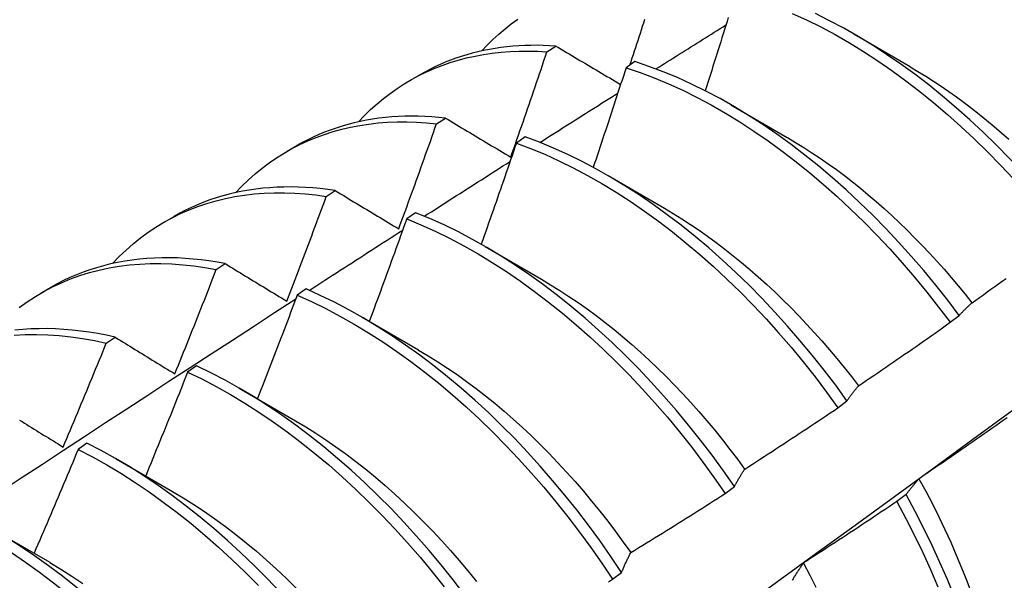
# Model space of a CAD drawing. Header units: inches. Extents: x 11 to 247, y 21 to 122.
# Tile 55 of 64: x 222.63 to 222.909, y 93.203 to 93.362. Entities that reach past the tile are written whole.
import ezdxf

# ---------------------------------------------------------------- set-up
doc = ezdxf.new("R2010")
doc.units = ezdxf.units.IN
doc.header["$MEASUREMENT"] = 0
doc.layers.add('Visible Edges(ANSI)', color=7, linetype='Continuous', lineweight=25)

msp = doc.modelspace()

# ---------------------------------------------------------------- linework, layer by layer
at = {"layer": 'Visible Edges(ANSI)'}
for p, q in [((222.86617, 93.35791), (222.88212, 93.34868)), ((222.77927, 93.35284), (222.78179, 93.35448)), ((222.80417, 93.35007), (222.80167, 93.34835)), ((222.7405, 93.34474), (222.74332, 93.34636)), ((222.83137, 93.33787), (222.84732, 93.32865)), ((222.74803, 93.33246), (222.75055, 93.33411)), ((222.70571, 93.3247), (222.70852, 93.32632)), ((222.77313, 93.32878), (222.77062, 93.32705)), ((222.79657, 93.31784), (222.81252, 93.30861)), ((222.71683, 93.31193), (222.71935, 93.31359)), ((222.7421, 93.30734), (222.73959, 93.3056)), ((222.67091, 93.30466), (222.67372, 93.30628)), ((222.76177, 93.2978), (222.77772, 93.28857)), ((222.68568, 93.29124), (222.68819, 93.29292)), ((222.63611, 93.28462), (222.63892, 93.28624)), ((222.71108, 93.28575), (222.70858, 93.284)), ((222.72697, 93.27776), (222.74292, 93.26853)), ((222.89343, 93.27632), (222.896, 93.27827)), ((222.65455, 93.2704), (222.65706, 93.27209)), ((222.68008, 93.26402), (222.67757, 93.26226)), ((222.69218, 93.25772), (222.70813, 93.24849)), ((222.86164, 93.25214), (222.86421, 93.2541)), ((222.64908, 93.24215), (222.64658, 93.24038)), ((222.65738, 93.23768), (222.67333, 93.22845)), ((222.82977, 93.2279), (222.83235, 93.22986)), ((222.88092, 93.22756), (222.87831, 93.22558)), ((222.62258, 93.21764), (222.63853, 93.20841)), ((222.79783, 93.2036), (222.80041, 93.20557))]:
    msp.add_line(p, q, dxfattribs=at)
at = {"layer": 'Visible Edges(ANSI)', "flags": 128}
for points in [[(222.8306, 93.36259), (222.83025, 93.36144), (222.82989, 93.36028), (222.82953, 93.35913), (222.82917, 93.35798), (222.82881, 93.35683), (222.82846, 93.35567), (222.82809, 93.35452), (222.82773, 93.35337), (222.82737, 93.35221), (222.82701, 93.35106), (222.82665, 93.34991), (222.82628, 93.34875), (222.82592, 93.3476), (222.82555, 93.34645), (222.82519, 93.3453), (222.82482, 93.34414), (222.82446, 93.34299), (222.82409, 93.34184)], [(222.84873, 93.36374), (222.85276, 93.36189), (222.85681, 93.35988), (222.86085, 93.35772), (222.86488, 93.3554), (222.86891, 93.35293), (222.87293, 93.35032), (222.87692, 93.34756), (222.8809, 93.34466), (222.88484, 93.34162), (222.88876, 93.33845), (222.89263, 93.33516), (222.89647, 93.33173), (222.90026, 93.32819), (222.904, 93.32453), (222.90769, 93.32077), (222.91131, 93.31689), (222.91488, 93.31291), (222.91838, 93.30884), (222.9218, 93.30468), (222.92515, 93.30043)], [(222.92771, 93.30237), (222.92436, 93.30662), (222.92092, 93.31077), (222.91742, 93.31484), (222.91385, 93.31881), (222.91022, 93.32268), (222.90653, 93.32644), (222.90279, 93.33008), (222.89899, 93.33362), (222.89515, 93.33703), (222.89127, 93.34032), (222.88736, 93.34348), (222.88341, 93.3465), (222.87943, 93.34939), (222.87543, 93.35214), (222.87142, 93.35474), (222.86739, 93.3572), (222.86335, 93.35951), (222.85931, 93.36166), (222.85527, 93.36366)], [(222.76075, 93.35307), (222.76234, 93.35475), (222.76398, 93.35635), (222.76567, 93.35788), (222.76741, 93.35935), (222.76919, 93.36074), (222.77102, 93.36207)], [(222.80277, 93.34911), (222.8031, 93.35011), (222.80343, 93.35111), (222.80376, 93.35211), (222.80409, 93.3531), (222.80442, 93.3541), (222.80475, 93.3551), (222.80507, 93.3561), (222.8054, 93.3571), (222.80572, 93.35809), (222.80605, 93.35909), (222.80637, 93.36009), (222.8067, 93.36109), (222.80702, 93.36209)], [(222.81012, 93.348), (222.81095, 93.34853), (222.81177, 93.34905), (222.8126, 93.34957), (222.81343, 93.35009), (222.81425, 93.35061), (222.81508, 93.35113), (222.8159, 93.35165), (222.81673, 93.35217), (222.81756, 93.35269), (222.81838, 93.35321), (222.81921, 93.35373), (222.82004, 93.35425), (222.82086, 93.35477), (222.82169, 93.35529), (222.82252, 93.35581), (222.82334, 93.35633), (222.82417, 93.35685), (222.825, 93.35737), (222.82582, 93.35789), (222.82665, 93.35841), (222.82748, 93.35893), (222.8283, 93.35945), (222.82913, 93.35997), (222.82996, 93.36048)], [(222.78179, 93.35448), (222.78002, 93.35459), (222.77825, 93.35466), (222.7765, 93.35469), (222.77476, 93.35468), (222.77303, 93.35463), (222.77132, 93.35455), (222.76962, 93.35442), (222.76794, 93.35426), (222.76627, 93.35405), (222.76462, 93.35381), (222.76298, 93.35353), (222.76136, 93.35321), (222.75975, 93.35285), (222.75816, 93.35245), (222.75659, 93.35201), (222.75504, 93.35153), (222.75351, 93.35102), (222.75199, 93.35047), (222.7505, 93.34988), (222.74902, 93.34925), (222.74756, 93.34858), (222.74613, 93.34788), (222.74471, 93.34714), (222.74332, 93.34636)], [(222.78179, 93.35448), (222.78255, 93.35403), (222.7833, 93.35359), (222.78406, 93.35314), (222.78482, 93.35269), (222.78558, 93.35224), (222.78634, 93.35179), (222.7871, 93.35134), (222.78786, 93.35089), (222.78862, 93.35044), (222.78938, 93.34998), (222.79015, 93.34953), (222.79091, 93.34908), (222.79167, 93.34863), (222.79244, 93.34818), (222.79321, 93.34772), (222.79397, 93.34727), (222.79474, 93.34682), (222.79551, 93.34636), (222.79628, 93.34591), (222.79705, 93.34545), (222.79782, 93.345), (222.79859, 93.34454), (222.79936, 93.34409), (222.80014, 93.34363)], [(222.72595, 93.33303), (222.72764, 93.3348), (222.72938, 93.33649), (222.73118, 93.33811), (222.73303, 93.33964), (222.73493, 93.3411), (222.73688, 93.34248), (222.73888, 93.34377), (222.74093, 93.34498), (222.74303, 93.34611), (222.74517, 93.34716), (222.74736, 93.34812), (222.74959, 93.349), (222.75186, 93.3498), (222.75417, 93.3505), (222.75653, 93.35113), (222.75892, 93.35166), (222.76135, 93.35212), (222.76381, 93.35248), (222.76631, 93.35276), (222.76884, 93.35295), (222.77141, 93.35305), (222.774, 93.35307), (222.77662, 93.353), (222.77927, 93.35284)], [(222.76905, 93.32305), (222.76948, 93.32429), (222.76992, 93.32553), (222.77035, 93.32677), (222.77078, 93.32801), (222.77122, 93.32925), (222.77165, 93.33049), (222.77208, 93.33174), (222.77251, 93.33298), (222.77294, 93.33422), (222.77336, 93.33546), (222.77379, 93.3367), (222.77422, 93.33794), (222.77464, 93.33918), (222.77507, 93.34042), (222.77549, 93.34166), (222.77591, 93.34291), (222.77633, 93.34415), (222.77676, 93.34539), (222.77718, 93.34663), (222.7776, 93.34787), (222.77802, 93.34912), (222.77843, 93.35036), (222.77885, 93.3516), (222.77927, 93.35284)], [(222.896, 93.27827), (222.89272, 93.28259), (222.88935, 93.28683), (222.88592, 93.29098), (222.88241, 93.29504), (222.87884, 93.299), (222.8752, 93.30286), (222.87151, 93.30662), (222.86776, 93.31026), (222.86397, 93.31378), (222.86013, 93.31719), (222.85624, 93.32047), (222.85232, 93.32362), (222.84837, 93.32664), (222.8444, 93.32952), (222.8404, 93.33226), (222.83638, 93.33485), (222.83235, 93.3373), (222.82831, 93.3396), (222.82427, 93.34174), (222.82023, 93.34373), (222.8162, 93.34556), (222.81217, 93.34723), (222.80816, 93.34873), (222.80417, 93.35007)], [(222.88212, 93.34862), (222.88431, 93.34732), (222.8865, 93.34598), (222.88868, 93.34459), (222.89086, 93.34315), (222.89303, 93.34166), (222.8952, 93.34012), (222.89735, 93.33854), (222.89949, 93.33691), (222.90163, 93.33524), (222.90375, 93.33352), (222.90586, 93.33176), (222.90795, 93.32996), (222.91003, 93.32811)], [(222.80167, 93.34835), (222.80129, 93.34718), (222.80091, 93.34601), (222.80053, 93.34483), (222.80014, 93.34366), (222.79976, 93.34248), (222.79938, 93.34131), (222.799, 93.34013), (222.79861, 93.33896), (222.79823, 93.33778), (222.79784, 93.33661), (222.79746, 93.33544), (222.79707, 93.33426), (222.79668, 93.33309), (222.79629, 93.33191), (222.79591, 93.33074), (222.79552, 93.32957), (222.79513, 93.32839), (222.79474, 93.32722), (222.79435, 93.32604), (222.79395, 93.32487), (222.79356, 93.3237), (222.79317, 93.32252), (222.79277, 93.32135), (222.79238, 93.32018)], [(222.80167, 93.34835), (222.80566, 93.347), (222.80967, 93.34549), (222.81369, 93.34381), (222.81773, 93.34197), (222.82177, 93.33997), (222.82581, 93.33781), (222.82985, 93.3355), (222.83388, 93.33304), (222.83789, 93.33044), (222.84189, 93.32768), (222.84586, 93.32479), (222.84981, 93.32177), (222.85373, 93.31861), (222.85761, 93.31532), (222.86145, 93.3119), (222.86524, 93.30837), (222.86898, 93.30472), (222.87267, 93.30095), (222.8763, 93.29708), (222.87987, 93.29311), (222.88337, 93.28905), (222.8868, 93.28489), (222.89016, 93.28064), (222.89343, 93.27632)], [(222.77728, 93.32721), (222.7782, 93.32779), (222.77912, 93.32838), (222.78004, 93.32896), (222.78096, 93.32955), (222.78188, 93.33013), (222.7828, 93.33071), (222.78372, 93.3313), (222.78464, 93.33188), (222.78556, 93.33246), (222.78648, 93.33305), (222.7874, 93.33363), (222.78831, 93.33421), (222.78923, 93.3348), (222.79015, 93.33538), (222.79107, 93.33596), (222.79199, 93.33655), (222.79291, 93.33713), (222.79383, 93.33771), (222.79475, 93.33829), (222.79567, 93.33887), (222.79659, 93.33946), (222.79751, 93.34004), (222.79843, 93.34062), (222.79935, 93.3412)], [(222.75055, 93.33411), (222.74861, 93.33431), (222.74667, 93.33447), (222.74475, 93.33457), (222.74284, 93.33464), (222.74095, 93.33465), (222.73908, 93.33462), (222.73722, 93.33455), (222.73537, 93.33443), (222.73354, 93.33426), (222.73173, 93.33405), (222.72994, 93.33379), (222.72817, 93.33348), (222.72641, 93.33314), (222.72468, 93.33274), (222.72296, 93.3323), (222.72127, 93.33181), (222.71959, 93.33128), (222.71794, 93.33071), (222.71631, 93.33009), (222.71471, 93.32942), (222.71312, 93.32871), (222.71156, 93.32796), (222.71003, 93.32716), (222.70852, 93.32632)], [(222.69115, 93.313), (222.69293, 93.31486), (222.69478, 93.31664), (222.69668, 93.31833), (222.69864, 93.31993), (222.70066, 93.32145), (222.70274, 93.32288), (222.70487, 93.32421), (222.70705, 93.32546), (222.70929, 93.32661), (222.71158, 93.32767), (222.71391, 93.32863), (222.7163, 93.3295), (222.71873, 93.33028), (222.7212, 93.33096), (222.72372, 93.33154), (222.72628, 93.33203), (222.72887, 93.33242), (222.73151, 93.33272), (222.73418, 93.33292), (222.73689, 93.33302), (222.73963, 93.33302), (222.7424, 93.33293), (222.7452, 93.33275), (222.74803, 93.33246)], [(222.73732, 93.30275), (222.73777, 93.30398), (222.73823, 93.30522), (222.73868, 93.30645), (222.73914, 93.30769), (222.73959, 93.30893), (222.74004, 93.31017), (222.74049, 93.3114), (222.74094, 93.31264), (222.74139, 93.31388), (222.74184, 93.31512), (222.74229, 93.31635), (222.74273, 93.31759), (222.74318, 93.31883), (222.74362, 93.32007), (222.74407, 93.32131), (222.74451, 93.32255), (222.74495, 93.32379), (222.7454, 93.32502), (222.74584, 93.32626), (222.74628, 93.3275), (222.74672, 93.32874), (222.74716, 93.32998), (222.74759, 93.33122), (222.74803, 93.33246)], [(222.75055, 93.33411), (222.75131, 93.33366), (222.75208, 93.3332), (222.75284, 93.33274), (222.7536, 93.33229), (222.75437, 93.33183), (222.75513, 93.33137), (222.7559, 93.33091), (222.75667, 93.33045), (222.75743, 93.32999), (222.7582, 93.32953), (222.75897, 93.32907), (222.75974, 93.32861), (222.76051, 93.32815), (222.76129, 93.32769), (222.76206, 93.32723), (222.76283, 93.32676), (222.76361, 93.3263), (222.76438, 93.32584), (222.76516, 93.32538), (222.76593, 93.32491), (222.76671, 93.32445), (222.76749, 93.32398), (222.76827, 93.32352), (222.76905, 93.32305)], [(222.77062, 93.32705), (222.77021, 93.32586), (222.76981, 93.32466), (222.7694, 93.32347), (222.76899, 93.32227), (222.76858, 93.32108), (222.76817, 93.31989), (222.76776, 93.31869), (222.76735, 93.3175), (222.76694, 93.31631), (222.76653, 93.31511), (222.76611, 93.31392), (222.7657, 93.31273), (222.76528, 93.31154), (222.76487, 93.31034), (222.76445, 93.30915), (222.76404, 93.30796), (222.76362, 93.30677), (222.7632, 93.30557), (222.76278, 93.30438), (222.76236, 93.30319), (222.76194, 93.302), (222.76152, 93.30081), (222.7611, 93.29962), (222.76068, 93.29842)], [(222.77062, 93.32705), (222.77463, 93.32554), (222.77865, 93.32387), (222.78269, 93.32204), (222.78673, 93.32005), (222.79077, 93.3179), (222.79481, 93.3156), (222.79884, 93.31315), (222.80286, 93.31056), (222.80685, 93.30781), (222.81083, 93.30493), (222.81478, 93.30191), (222.8187, 93.29876), (222.82258, 93.29547), (222.82642, 93.29207), (222.83022, 93.28854), (222.83396, 93.2849), (222.83766, 93.28114), (222.84129, 93.27728), (222.84486, 93.27331), (222.84837, 93.26925), (222.8518, 93.2651), (222.85516, 93.26086), (222.85844, 93.25654), (222.86164, 93.25214)], [(222.86421, 93.2541), (222.86101, 93.25849), (222.85772, 93.2628), (222.85435, 93.26704), (222.85091, 93.27118), (222.8474, 93.27524), (222.84383, 93.27919), (222.84019, 93.28305), (222.83649, 93.2868), (222.83274, 93.29043), (222.82894, 93.29395), (222.8251, 93.29735), (222.82121, 93.30062), (222.81729, 93.30376), (222.81334, 93.30677), (222.80936, 93.30965), (222.80536, 93.31238), (222.80134, 93.31496), (222.79731, 93.3174), (222.79328, 93.31969), (222.78923, 93.32183), (222.78519, 93.3238), (222.78116, 93.32562), (222.77714, 93.32728), (222.77313, 93.32878)], [(222.84733, 93.3286), (222.84965, 93.32723), (222.85198, 93.32581), (222.85429, 93.32432), (222.8566, 93.32278), (222.85891, 93.32119), (222.8612, 93.31954), (222.86348, 93.31783), (222.86575, 93.31607), (222.86801, 93.31427), (222.87025, 93.3124), (222.87248, 93.3105), (222.87469, 93.30854), (222.87688, 93.30654), (222.87906, 93.30449), (222.88122, 93.3024), (222.88335, 93.30026), (222.88547, 93.29808), (222.88756, 93.29587), (222.88963, 93.29362), (222.89168, 93.29132), (222.8937, 93.289), (222.89569, 93.28664), (222.89765, 93.28424), (222.89959, 93.28181)], [(222.74457, 93.30633), (222.74558, 93.30698), (222.74659, 93.30762), (222.7476, 93.30827), (222.74861, 93.30892), (222.74962, 93.30957), (222.75063, 93.31021), (222.75165, 93.31086), (222.75266, 93.31151), (222.75367, 93.31216), (222.75468, 93.3128), (222.75569, 93.31345), (222.75671, 93.3141), (222.75772, 93.31474), (222.75873, 93.31539), (222.75974, 93.31603), (222.76075, 93.31668), (222.76177, 93.31733), (222.76278, 93.31797), (222.76379, 93.31862), (222.7648, 93.31926), (222.76581, 93.31991), (222.76683, 93.32055), (222.76784, 93.3212), (222.76885, 93.32184)], [(222.65635, 93.29296), (222.65823, 93.29492), (222.66018, 93.29678), (222.66219, 93.29855), (222.66427, 93.30022), (222.66641, 93.30179), (222.66861, 93.30327), (222.67087, 93.30464), (222.67319, 93.30591), (222.67557, 93.30708), (222.678, 93.30814), (222.68049, 93.30911), (222.68303, 93.30996), (222.68561, 93.31071), (222.68825, 93.31136), (222.69093, 93.3119), (222.69366, 93.31233), (222.69643, 93.31265), (222.69924, 93.31287), (222.70209, 93.31298), (222.70497, 93.31298), (222.70789, 93.31288), (222.71084, 93.31267), (222.71382, 93.31235), (222.71683, 93.31193)], [(222.71935, 93.31359), (222.71723, 93.31389), (222.71513, 93.31414), (222.71304, 93.31434), (222.71096, 93.31448), (222.7089, 93.31457), (222.70686, 93.31461), (222.70484, 93.3146), (222.70283, 93.31453), (222.70084, 93.31441), (222.69887, 93.31423), (222.69692, 93.31401), (222.69499, 93.31373), (222.69309, 93.31339), (222.6912, 93.31301), (222.68934, 93.31257), (222.6875, 93.31208), (222.68569, 93.31153), (222.6839, 93.31094), (222.68214, 93.31029), (222.6804, 93.30959), (222.67869, 93.30884), (222.677, 93.30804), (222.67535, 93.30719), (222.67372, 93.30628)], [(222.71935, 93.31359), (222.72009, 93.31314), (222.72083, 93.3127), (222.72157, 93.31225), (222.72231, 93.3118), (222.72306, 93.31135), (222.7238, 93.3109), (222.72454, 93.31045), (222.72529, 93.31), (222.72604, 93.30955), (222.72678, 93.3091), (222.72753, 93.30865), (222.72828, 93.3082), (222.72903, 93.30775), (222.72978, 93.30729), (222.73053, 93.30684), (222.73128, 93.30639), (222.73203, 93.30593), (222.73278, 93.30548), (222.73354, 93.30502), (222.73429, 93.30457), (222.73505, 93.30411), (222.7358, 93.30366), (222.73656, 93.3032), (222.73732, 93.30275)], [(222.70562, 93.28231), (222.7061, 93.28354), (222.70658, 93.28477), (222.70705, 93.286), (222.70753, 93.28724), (222.708, 93.28847), (222.70847, 93.2897), (222.70894, 93.29093), (222.70941, 93.29217), (222.70988, 93.2934), (222.71035, 93.29464), (222.71082, 93.29587), (222.71129, 93.2971), (222.71176, 93.29834), (222.71222, 93.29957), (222.71269, 93.30081), (222.71315, 93.30204), (222.71361, 93.30328), (222.71408, 93.30451), (222.71454, 93.30575), (222.715, 93.30698), (222.71546, 93.30822), (222.71592, 93.30945), (222.71638, 93.31069), (222.71683, 93.31193)], [(222.83235, 93.22986), (222.82923, 93.23432), (222.82602, 93.23871), (222.82272, 93.24302), (222.81935, 93.24725), (222.81591, 93.25139), (222.81239, 93.25544), (222.80881, 93.25939), (222.80517, 93.26324), (222.80147, 93.26698), (222.79772, 93.2706), (222.79392, 93.27412), (222.79007, 93.27751), (222.78618, 93.28077), (222.78226, 93.28391), (222.77831, 93.28691), (222.77433, 93.28977), (222.77033, 93.2925), (222.76631, 93.29507), (222.76228, 93.2975), (222.75824, 93.29978), (222.7542, 93.30191), (222.75015, 93.30388), (222.74612, 93.30569), (222.7421, 93.30734)], [(222.81252, 93.30859), (222.81498, 93.30713), (222.81743, 93.3056), (222.81989, 93.30401), (222.82233, 93.30236), (222.82476, 93.30065), (222.82719, 93.29888), (222.8296, 93.29705), (222.832, 93.29516), (222.83438, 93.29322), (222.83675, 93.29122), (222.8391, 93.28917), (222.84144, 93.28707), (222.84375, 93.28492), (222.84604, 93.28272), (222.84831, 93.28047), (222.85055, 93.27818), (222.85277, 93.27584), (222.85496, 93.27346), (222.85713, 93.27104), (222.85926, 93.26858), (222.86136, 93.26608), (222.86343, 93.26354), (222.86547, 93.26096), (222.86747, 93.25835)], [(222.73959, 93.3056), (222.73916, 93.30439), (222.73872, 93.30318), (222.73829, 93.30197), (222.73785, 93.30076), (222.73742, 93.29955), (222.73698, 93.29834), (222.73654, 93.29713), (222.7361, 93.29592), (222.73566, 93.29471), (222.73522, 93.2935), (222.73478, 93.29229), (222.73434, 93.29108), (222.7339, 93.28988), (222.73346, 93.28867), (222.73301, 93.28746), (222.73257, 93.28625), (222.73212, 93.28504), (222.73168, 93.28384), (222.73123, 93.28263), (222.73078, 93.28142), (222.73034, 93.28021), (222.72989, 93.27901), (222.72944, 93.2778), (222.72899, 93.27659)], [(222.73959, 93.3056), (222.74362, 93.30394), (222.74765, 93.30211), (222.75169, 93.30013), (222.75573, 93.298), (222.75977, 93.29571), (222.7638, 93.29326), (222.76782, 93.29067), (222.77182, 93.28794), (222.7758, 93.28507), (222.77975, 93.28205), (222.78367, 93.27891), (222.78755, 93.27563), (222.7914, 93.27223), (222.79519, 93.26871), (222.79894, 93.26508), (222.80264, 93.26133), (222.80628, 93.25747), (222.80985, 93.25351), (222.81336, 93.24946), (222.8168, 93.24531), (222.82017, 93.24107), (222.82345, 93.23676), (222.82666, 93.23236), (222.82977, 93.2279)], [(222.71196, 93.28536), (222.71306, 93.28607), (222.71417, 93.28678), (222.71527, 93.2875), (222.71637, 93.28821), (222.71748, 93.28892), (222.71858, 93.28963), (222.71969, 93.29034), (222.72079, 93.29105), (222.72189, 93.29177), (222.723, 93.29248), (222.7241, 93.29319), (222.72521, 93.2939), (222.72631, 93.29461), (222.72741, 93.29532), (222.72852, 93.29603), (222.72962, 93.29674), (222.73073, 93.29745), (222.73183, 93.29816), (222.73294, 93.29887), (222.73404, 93.29958), (222.73514, 93.30029), (222.73625, 93.301), (222.73735, 93.3017), (222.73846, 93.30241)], [(222.62989, 93.2805), (222.63215, 93.28213), (222.63448, 93.28365), (222.63688, 93.28506), (222.63933, 93.28635), (222.64186, 93.28753), (222.64444, 93.2886), (222.64708, 93.28955), (222.64977, 93.29038), (222.65252, 93.2911), (222.65532, 93.2917), (222.65817, 93.29219), (222.66107, 93.29256), (222.66401, 93.2928), (222.667, 93.29293), (222.67002, 93.29295), (222.67309, 93.29284), (222.67619, 93.29262), (222.67932, 93.29227), (222.68248, 93.29182), (222.68568, 93.29124)], [(222.68819, 93.29292), (222.6859, 93.29333), (222.68362, 93.29369), (222.68136, 93.29399), (222.67912, 93.29422), (222.67689, 93.2944), (222.67468, 93.29452), (222.67248, 93.29457), (222.67031, 93.29456), (222.66816, 93.2945), (222.66603, 93.29437), (222.66392, 93.29418), (222.66184, 93.29393), (222.65977, 93.29362), (222.65774, 93.29325), (222.65573, 93.29282), (222.65374, 93.29232), (222.65179, 93.29177), (222.64986, 93.29116), (222.64796, 93.29049), (222.64609, 93.28976), (222.64425, 93.28897), (222.64244, 93.28812), (222.64066, 93.28721), (222.63892, 93.28624)], [(222.68819, 93.29292), (222.68891, 93.29248), (222.68963, 93.29204), (222.69035, 93.2916), (222.69106, 93.29117), (222.69178, 93.29073), (222.69251, 93.29029), (222.69323, 93.28985), (222.69395, 93.28941), (222.69467, 93.28897), (222.6954, 93.28853), (222.69612, 93.28809), (222.69685, 93.28764), (222.69758, 93.2872), (222.6983, 93.28676), (222.69903, 93.28632), (222.69976, 93.28587), (222.70049, 93.28543), (222.70122, 93.28498), (222.70195, 93.28454), (222.70269, 93.28409), (222.70342, 93.28365), (222.70415, 93.2832), (222.70489, 93.28275), (222.70562, 93.28231)], [(222.67396, 93.26174), (222.67446, 93.26296), (222.67495, 93.26419), (222.67545, 93.26542), (222.67595, 93.26665), (222.67644, 93.26787), (222.67693, 93.2691), (222.67743, 93.27033), (222.67792, 93.27156), (222.67841, 93.27279), (222.6789, 93.27401), (222.67939, 93.27524), (222.67988, 93.27647), (222.68037, 93.2777), (222.68085, 93.27893), (222.68134, 93.28016), (222.68182, 93.28139), (222.68231, 93.28262), (222.68279, 93.28385), (222.68327, 93.28508), (222.68376, 93.28631), (222.68424, 93.28755), (222.68472, 93.28878), (222.6852, 93.29001), (222.68568, 93.29124)], [(222.77771, 93.28851), (222.78031, 93.28697), (222.78291, 93.28535), (222.7855, 93.28367), (222.78808, 93.28192), (222.79064, 93.2801), (222.7932, 93.27822), (222.79574, 93.27627), (222.79827, 93.27427), (222.80078, 93.2722), (222.80327, 93.27007), (222.80574, 93.26788), (222.80819, 93.26564), (222.81061, 93.26334), (222.81301, 93.26098), (222.81538, 93.25857), (222.81772, 93.25611), (222.82003, 93.2536), (222.82231, 93.25104), (222.82455, 93.24843), (222.82677, 93.24578), (222.82894, 93.24309), (222.83108, 93.24036), (222.83318, 93.23759), (222.83524, 93.23478)], [(222.89961, 93.28185), (222.90069, 93.28261), (222.90176, 93.28338), (222.90283, 93.28414), (222.9039, 93.28491), (222.90497, 93.28568), (222.90604, 93.28644), (222.9071, 93.28721), (222.90817, 93.28798), (222.90924, 93.28875)], [(222.80041, 93.20557), (222.79737, 93.21009), (222.79424, 93.21454), (222.79103, 93.21893), (222.78773, 93.22323), (222.78435, 93.22745), (222.7809, 93.23159), (222.77739, 93.23563), (222.7738, 93.23958), (222.77016, 93.24342), (222.76645, 93.24716), (222.7627, 93.25078), (222.75889, 93.25428), (222.75504, 93.25766), (222.75115, 93.26092), (222.74723, 93.26405), (222.74327, 93.26704), (222.73929, 93.2699), (222.73529, 93.27261), (222.73127, 93.27518), (222.72724, 93.2776), (222.7232, 93.27987), (222.71916, 93.28199), (222.71512, 93.28395), (222.71108, 93.28575)], [(222.6245, 93.22834), (222.63048, 93.23227), (222.63645, 93.2362), (222.64242, 93.24011), (222.64839, 93.24403), (222.65437, 93.24794), (222.66034, 93.25184), (222.66632, 93.25574), (222.67229, 93.25964), (222.67827, 93.26353), (222.68425, 93.26742), (222.69023, 93.2713), (222.69621, 93.27518), (222.70219, 93.27905), (222.70818, 93.28292)], [(222.70858, 93.284), (222.70812, 93.28278), (222.70766, 93.28156), (222.7072, 93.28034), (222.70673, 93.27912), (222.70627, 93.2779), (222.70581, 93.27668), (222.70534, 93.27545), (222.70488, 93.27423), (222.70441, 93.27301), (222.70394, 93.27179), (222.70347, 93.27058), (222.70301, 93.26936), (222.70254, 93.26814), (222.70207, 93.26692), (222.7016, 93.2657), (222.70112, 93.26448), (222.70065, 93.26326), (222.70018, 93.26204), (222.69971, 93.26083), (222.69923, 93.25961), (222.69876, 93.25839), (222.69828, 93.25717), (222.6978, 93.25595), (222.69733, 93.25474)], [(222.70858, 93.284), (222.71261, 93.28219), (222.71665, 93.28022), (222.72069, 93.27809), (222.72473, 93.27581), (222.72876, 93.27337), (222.73278, 93.27079), (222.73678, 93.26807), (222.74076, 93.2652), (222.74472, 93.2622), (222.74864, 93.25906), (222.75252, 93.25579), (222.75637, 93.2524), (222.76017, 93.24889), (222.76392, 93.24526), (222.76762, 93.24151), (222.77126, 93.23766), (222.77484, 93.23371), (222.77836, 93.22966), (222.7818, 93.22552), (222.78517, 93.22129), (222.78846, 93.21698), (222.79167, 93.21259), (222.79479, 93.20813), (222.79783, 93.2036)], [(222.896, 93.27827), (222.89614, 93.27843), (222.89629, 93.27859), (222.89643, 93.27875), (222.89658, 93.27891), (222.89673, 93.27907), (222.89688, 93.27922), (222.89702, 93.27938), (222.89717, 93.27953), (222.89732, 93.27969), (222.89747, 93.27984), (222.89762, 93.27999), (222.89777, 93.28014), (222.89792, 93.28029), (222.89807, 93.28044), (222.89822, 93.28058), (222.89838, 93.28073), (222.89853, 93.28087), (222.89868, 93.28102), (222.89884, 93.28116), (222.89899, 93.2813), (222.89915, 93.28144), (222.8993, 93.28158), (222.89946, 93.28172), (222.89961, 93.28185)], [(222.86748, 93.25835), (222.86857, 93.25909), (222.86966, 93.25983), (222.87074, 93.26057), (222.87183, 93.26131), (222.87292, 93.26205), (222.874, 93.26279), (222.87509, 93.26353), (222.87617, 93.26428), (222.87726, 93.26502), (222.87834, 93.26577), (222.87942, 93.26652), (222.8805, 93.26726), (222.88159, 93.26801), (222.88267, 93.26876), (222.88375, 93.26951), (222.88482, 93.27027), (222.8859, 93.27102), (222.88698, 93.27177), (222.88806, 93.27253), (222.88913, 93.27328), (222.89021, 93.27404), (222.89129, 93.2748), (222.89236, 93.27556), (222.89343, 93.27632)], [(222.65706, 93.27209), (222.6546, 93.27264), (222.65215, 93.27311), (222.64971, 93.27352), (222.6473, 93.27386), (222.6449, 93.27413), (222.64252, 93.27433), (222.64015, 93.27447), (222.63782, 93.27453), (222.6355, 93.27452), (222.6332, 93.27445), (222.63094, 93.27431), (222.62869, 93.27409)], [(222.62851, 93.27272), (222.63162, 93.27288), (222.63479, 93.27291), (222.63799, 93.27282), (222.64124, 93.27259), (222.64452, 93.27224), (222.64783, 93.27175), (222.65118, 93.27114), (222.65455, 93.2704)], [(222.65706, 93.27209), (222.65776, 93.27166), (222.65845, 93.27124), (222.65915, 93.27081), (222.65985, 93.27038), (222.66055, 93.26996), (222.66124, 93.26953), (222.66194, 93.2691), (222.66264, 93.26867), (222.66334, 93.26824), (222.66405, 93.26781), (222.66475, 93.26738), (222.66545, 93.26695), (222.66616, 93.26652), (222.66686, 93.26609), (222.66757, 93.26565), (222.66828, 93.26522), (222.66898, 93.26479), (222.66969, 93.26435), (222.6704, 93.26392), (222.67111, 93.26348), (222.67182, 93.26305), (222.67253, 93.26261), (222.67325, 93.26217), (222.67396, 93.26174)], [(222.64233, 93.24104), (222.64284, 93.24226), (222.64336, 93.24348), (222.64388, 93.2447), (222.6444, 93.24592), (222.64491, 93.24714), (222.64543, 93.24837), (222.64594, 93.24959), (222.64645, 93.25081), (222.64697, 93.25203), (222.64748, 93.25326), (222.64799, 93.25448), (222.6485, 93.2557), (222.64901, 93.25693), (222.64952, 93.25815), (222.65002, 93.25937), (222.65053, 93.2606), (222.65104, 93.26182), (222.65154, 93.26305), (222.65204, 93.26427), (222.65255, 93.2655), (222.65305, 93.26672), (222.65355, 93.26795), (222.65405, 93.26918), (222.65455, 93.2704)], [(222.74293, 93.26847), (222.74567, 93.26685), (222.7484, 93.26515), (222.75112, 93.26338), (222.75383, 93.26153), (222.75653, 93.25961), (222.75921, 93.25761), (222.76188, 93.25555), (222.76453, 93.25341), (222.76715, 93.2512), (222.76976, 93.24892), (222.77234, 93.24658), (222.7749, 93.24417), (222.77743, 93.2417), (222.77993, 93.23917), (222.7824, 93.23659), (222.78484, 93.23395), (222.78724, 93.23126), (222.78961, 93.22852), (222.79194, 93.22573), (222.79424, 93.2229), (222.79649, 93.22002), (222.7987, 93.2171), (222.80087, 93.21415), (222.80299, 93.21115)], [(222.67757, 93.26226), (222.67709, 93.26103), (222.6766, 93.25981), (222.67611, 93.25858), (222.67563, 93.25735), (222.67514, 93.25613), (222.67465, 93.2549), (222.67416, 93.25367), (222.67366, 93.25245), (222.67317, 93.25122), (222.67268, 93.25), (222.67219, 93.24877), (222.67169, 93.24755), (222.6712, 93.24632), (222.6707, 93.2451), (222.6702, 93.24387), (222.66971, 93.24265), (222.66921, 93.24142), (222.66871, 93.2402), (222.66821, 93.23898), (222.66771, 93.23775), (222.66721, 93.23653), (222.6667, 93.23531), (222.6662, 93.23409), (222.6657, 93.23286)], [(222.67757, 93.26226), (222.68161, 93.2603), (222.68566, 93.25818), (222.68969, 93.25591), (222.69373, 93.25348), (222.69775, 93.25091), (222.70175, 93.24819), (222.70573, 93.24534), (222.70968, 93.24234), (222.71361, 93.23921), (222.7175, 93.23595), (222.72134, 93.23257), (222.72515, 93.22906), (222.7289, 93.22544), (222.73261, 93.2217), (222.73625, 93.21786), (222.73983, 93.21391), (222.74335, 93.20986), (222.7468, 93.20573), (222.75017, 93.2015)], [(222.75603, 93.19914), (222.75273, 93.20344), (222.74935, 93.20766), (222.7459, 93.21179), (222.74238, 93.21583), (222.73879, 93.21977), (222.73514, 93.22361), (222.73143, 93.22733), (222.72767, 93.23095), (222.72387, 93.23445), (222.72001, 93.23782), (222.71612, 93.24107), (222.7122, 93.24419), (222.70824, 93.24718), (222.70426, 93.25002), (222.70025, 93.25273), (222.69623, 93.25529), (222.6922, 93.2577), (222.68816, 93.25997), (222.68412, 93.26207), (222.68008, 93.26402)], [(222.86421, 93.2541), (222.86434, 93.25429), (222.86448, 93.25447), (222.86461, 93.25466), (222.86474, 93.25485), (222.86487, 93.25503), (222.865, 93.25522), (222.86514, 93.2554), (222.86527, 93.25558), (222.8654, 93.25577), (222.86554, 93.25595), (222.86567, 93.25613), (222.86581, 93.2563), (222.86595, 93.25648), (222.86608, 93.25666), (222.86622, 93.25683), (222.86636, 93.257), (222.8665, 93.25718), (222.86664, 93.25735), (222.86677, 93.25752), (222.86691, 93.25769), (222.86705, 93.25786), (222.86719, 93.25802), (222.86734, 93.25819), (222.86748, 93.25835)], [(222.66456, 93.07283), (222.67587, 93.08096), (222.68716, 93.08908), (222.69845, 93.09721), (222.70972, 93.10534), (222.72099, 93.11346), (222.73224, 93.12159), (222.74348, 93.12971), (222.75472, 93.13784), (222.76594, 93.14596), (222.77715, 93.15408), (222.78836, 93.1622), (222.79955, 93.17031), (222.81074, 93.17843), (222.82191, 93.18654), (222.83308, 93.19465), (222.84424, 93.20276), (222.85538, 93.21087), (222.86652, 93.21897), (222.87765, 93.22707), (222.88877, 93.23517), (222.89988, 93.24326), (222.91098, 93.25135)], [(222.83528, 93.2348), (222.83639, 93.23551), (222.83749, 93.23622), (222.8386, 93.23693), (222.8397, 93.23765), (222.8408, 93.23836), (222.84191, 93.23908), (222.84301, 93.23979), (222.84411, 93.24051), (222.84521, 93.24123), (222.84631, 93.24195), (222.84741, 93.24267), (222.84851, 93.2434), (222.84961, 93.24412), (222.8507, 93.24484), (222.8518, 93.24557), (222.8529, 93.24629), (222.85399, 93.24702), (222.85509, 93.24775), (222.85618, 93.24848), (222.85727, 93.24921), (222.85837, 93.24994), (222.85946, 93.25067), (222.86055, 93.25141), (222.86164, 93.25214)], [(222.63001, 93.24862), (222.63069, 93.24821), (222.63137, 93.24779), (222.63205, 93.24737), (222.63273, 93.24695), (222.63341, 93.24653), (222.63409, 93.24611), (222.63477, 93.24569), (222.63545, 93.24527), (222.63614, 93.24485), (222.63682, 93.24443), (222.63751, 93.24401), (222.63819, 93.24359), (222.63888, 93.24316), (222.63957, 93.24274), (222.64025, 93.24231), (222.64094, 93.24189), (222.64163, 93.24146), (222.64233, 93.24104)], [(222.70813, 93.24847), (222.711, 93.24677), (222.71386, 93.24498), (222.71671, 93.2431), (222.71955, 93.24113), (222.72238, 93.23909), (222.72519, 93.23696), (222.72799, 93.23475), (222.73076, 93.23247), (222.73351, 93.23012), (222.73624, 93.22769), (222.73894, 93.22519), (222.74161, 93.22263), (222.74425, 93.22), (222.74686, 93.21731), (222.74943, 93.21457), (222.75197, 93.21176), (222.75447, 93.2089), (222.75692, 93.20598), (222.75934, 93.20302)], [(222.90954, 93.24931), (222.90846, 93.24855), (222.90738, 93.24779), (222.9063, 93.24703), (222.90523, 93.24627), (222.90415, 93.24551), (222.90307, 93.24476), (222.90199, 93.244), (222.90091, 93.24325), (222.89982, 93.2425), (222.89874, 93.24175), (222.89766, 93.241), (222.89658, 93.24025), (222.89549, 93.2395), (222.89441, 93.23875), (222.89332, 93.238), (222.89223, 93.23726), (222.89115, 93.23651), (222.89006, 93.23577), (222.88897, 93.23503), (222.88788, 93.23429), (222.88679, 93.23355), (222.8857, 93.23281), (222.88461, 93.23207)], [(222.64658, 93.24038), (222.64606, 93.23915), (222.64555, 93.23792), (222.64504, 93.2367), (222.64453, 93.23547), (222.64401, 93.23424), (222.6435, 93.23301), (222.64298, 93.23179), (222.64247, 93.23056), (222.64195, 93.22933), (222.64143, 93.22811), (222.64092, 93.22688), (222.6404, 93.22566), (222.63988, 93.22443), (222.63935, 93.22321), (222.63883, 93.22198), (222.63831, 93.22076), (222.63779, 93.21953), (222.63726, 93.21831), (222.63674, 93.21709), (222.63621, 93.21586), (222.63569, 93.21464), (222.63516, 93.21342), (222.63463, 93.21219), (222.6341, 93.21097)], [(222.64658, 93.24038), (222.65062, 93.23827), (222.65466, 93.23601), (222.65869, 93.23359), (222.66271, 93.23103), (222.66671, 93.22832), (222.67069, 93.22547), (222.67465, 93.22248), (222.67858, 93.21936), (222.68247, 93.21611), (222.68632, 93.21273), (222.69013, 93.20923), (222.69388, 93.20561), (222.69759, 93.20188)], [(222.70377, 93.19996), (222.70012, 93.20379), (222.69641, 93.20751), (222.69265, 93.21112), (222.68884, 93.21461), (222.68499, 93.21798), (222.68109, 93.22122), (222.67716, 93.22433), (222.6732, 93.22731), (222.66922, 93.23015), (222.66522, 93.23285), (222.66119, 93.2354), (222.65716, 93.2378), (222.65312, 93.24006), (222.64908, 93.24215)], [(222.83235, 93.22986), (222.83247, 93.23008), (222.83259, 93.2303), (222.8327, 93.23051), (222.83282, 93.23073), (222.83294, 93.23094), (222.83306, 93.23115), (222.83318, 93.23137), (222.8333, 93.23158), (222.83342, 93.23179), (222.83354, 93.23199), (222.83366, 93.2322), (222.83378, 93.23241), (222.8339, 93.23261), (222.83403, 93.23282), (222.83415, 93.23302), (222.83427, 93.23322), (222.8344, 93.23342), (222.83452, 93.23362), (222.83465, 93.23382), (222.83477, 93.23402), (222.8349, 93.23421), (222.83503, 93.23441), (222.83515, 93.2346), (222.83528, 93.2348)], [(222.88461, 93.23207), (222.88445, 93.23189), (222.88429, 93.23172), (222.88413, 93.23154), (222.88398, 93.23136), (222.88382, 93.23118), (222.88366, 93.231), (222.8835, 93.23082), (222.88335, 93.23063), (222.88319, 93.23045), (222.88304, 93.23026), (222.88288, 93.23008), (222.88273, 93.22989), (222.88257, 93.2297), (222.88242, 93.22951), (222.88227, 93.22932), (222.88212, 93.22913), (222.88196, 93.22894), (222.88181, 93.22874), (222.88166, 93.22855), (222.88151, 93.22835), (222.88137, 93.22816), (222.88122, 93.22796), (222.88107, 93.22776), (222.88092, 93.22756)], [(222.88457, 93.23206), (222.88651, 93.2285), (222.88839, 93.22492), (222.89019, 93.22132), (222.89192, 93.2177), (222.89358, 93.21408), (222.89516, 93.21045), (222.89666, 93.20681), (222.89809, 93.20318), (222.89943, 93.19955), (222.9007, 93.19593), (222.90187, 93.19232), (222.90297, 93.18872), (222.90397, 93.18514), (222.90489, 93.18158), (222.90572, 93.17805), (222.90646, 93.17455), (222.90712, 93.17108), (222.90768, 93.16764), (222.90816, 93.16424), (222.90855, 93.16088), (222.90885, 93.15756)], [(222.67332, 93.22842), (222.67632, 93.22662), (222.67932, 93.22473), (222.68231, 93.22275), (222.68529, 93.22067), (222.68825, 93.21851), (222.69119, 93.21627), (222.69412, 93.21394), (222.69702, 93.21153), (222.69989, 93.20904), (222.70274, 93.20647), (222.70555, 93.20383), (222.70834, 93.20112)], [(222.80302, 93.21118), (222.80414, 93.21187), (222.80526, 93.21256), (222.80638, 93.21324), (222.8075, 93.21393), (222.80862, 93.21462), (222.80974, 93.21531), (222.81086, 93.216), (222.81198, 93.21669), (222.81309, 93.21738), (222.81421, 93.21808), (222.81533, 93.21877), (222.81644, 93.21947), (222.81756, 93.22017), (222.81867, 93.22086), (222.81978, 93.22156), (222.8209, 93.22226), (222.82201, 93.22296), (222.82312, 93.22367), (222.82423, 93.22437), (222.82534, 93.22507), (222.82645, 93.22578), (222.82756, 93.22648), (222.82867, 93.22719), (222.82977, 93.2279)], [(222.90903, 93.13758), (222.90871, 93.14199), (222.90826, 93.14646), (222.90767, 93.15101), (222.90695, 93.1556), (222.9061, 93.16026), (222.90511, 93.16495), (222.904, 93.16969), (222.90275, 93.17447), (222.90137, 93.17927), (222.89987, 93.1841), (222.89824, 93.18894), (222.89649, 93.19379), (222.89461, 93.19865), (222.89262, 93.20351), (222.8905, 93.20836), (222.88828, 93.21319), (222.88593, 93.21801), (222.88348, 93.2228), (222.88092, 93.22756)], [(222.87831, 93.22558), (222.87722, 93.22485), (222.87612, 93.22411), (222.87503, 93.22338), (222.87393, 93.22265), (222.87284, 93.22192), (222.87174, 93.22119), (222.87064, 93.22046), (222.86955, 93.21973), (222.86845, 93.219), (222.86735, 93.21828), (222.86625, 93.21755), (222.86515, 93.21683), (222.86405, 93.2161), (222.86295, 93.21538), (222.86184, 93.21466), (222.86074, 93.21394), (222.85964, 93.21322), (222.85853, 93.2125), (222.85743, 93.21179), (222.85632, 93.21107), (222.85522, 93.21036), (222.85411, 93.20964), (222.853, 93.20893), (222.8519, 93.20822)], [(222.87831, 93.22558), (222.88086, 93.22082), (222.8833, 93.21603), (222.88564, 93.21121), (222.88786, 93.20637), (222.88996, 93.20152)], [(222.70409, 93.13239), (222.70132, 93.13706), (222.69845, 93.14169), (222.69548, 93.14626), (222.69242, 93.15077), (222.68928, 93.15521), (222.68605, 93.15958), (222.68274, 93.16387), (222.67935, 93.16808), (222.67589, 93.1722), (222.67236, 93.17623), (222.66876, 93.18015), (222.6651, 93.18398), (222.66139, 93.18769), (222.65763, 93.19129), (222.65381, 93.19478), (222.64996, 93.19814), (222.64606, 93.20137), (222.64213, 93.20447), (222.63817, 93.20744), (222.63418, 93.21027), (222.63018, 93.21296), (222.62616, 93.21551)], [(222.62767, 93.21115), (222.63168, 93.20845), (222.63566, 93.2056), (222.63962, 93.20262), (222.64355, 93.19951), (222.64744, 93.19627), (222.65129, 93.1929), (222.6551, 93.1894), (222.65886, 93.18579), (222.66257, 93.18207), (222.66623, 93.17824), (222.66982, 93.1743), (222.67334, 93.17027), (222.6768, 93.16614), (222.68018, 93.16193), (222.68349, 93.15763), (222.68671, 93.15326), (222.68985, 93.14881), (222.6929, 93.14429), (222.69586, 93.13972), (222.69872, 93.13509), (222.70149, 93.13041)], [(222.80041, 93.20557), (222.80052, 93.20581), (222.80062, 93.20606), (222.80072, 93.2063), (222.80083, 93.20655), (222.80093, 93.20679), (222.80104, 93.20703), (222.80115, 93.20727), (222.80125, 93.20751), (222.80136, 93.20775), (222.80147, 93.20799), (222.80157, 93.20822), (222.80168, 93.20846), (222.80179, 93.20869), (222.8019, 93.20892), (222.80201, 93.20915), (222.80212, 93.20938), (222.80223, 93.20961), (222.80234, 93.20984), (222.80245, 93.21007), (222.80257, 93.21029), (222.80268, 93.21052), (222.80279, 93.21074), (222.8029, 93.21096), (222.80302, 93.21118)], [(222.63853, 93.20834), (222.64167, 93.20647), (222.64481, 93.2045), (222.64793, 93.20243)], [(222.8519, 93.20822), (222.85175, 93.20801), (222.8516, 93.20781), (222.85146, 93.2076), (222.85131, 93.2074), (222.85117, 93.20719), (222.85103, 93.20698), (222.85088, 93.20677), (222.85074, 93.20656), (222.8506, 93.20635), (222.85046, 93.20614), (222.85032, 93.20592), (222.85018, 93.20571), (222.85004, 93.20549), (222.8499, 93.20527), (222.84976, 93.20506), (222.84962, 93.20484), (222.84948, 93.20462), (222.84935, 93.2044), (222.84921, 93.20417), (222.84907, 93.20395), (222.84894, 93.20373), (222.8488, 93.2035), (222.84867, 93.20327)], [(222.85187, 93.2082), (222.85366, 93.20478), (222.85539, 93.20134)], [(222.7967, 93.20292), (222.79783, 93.2036)]]:
    msp.add_lwpolyline(points, dxfattribs=at)

doc.saveas('drawing.dxf')
